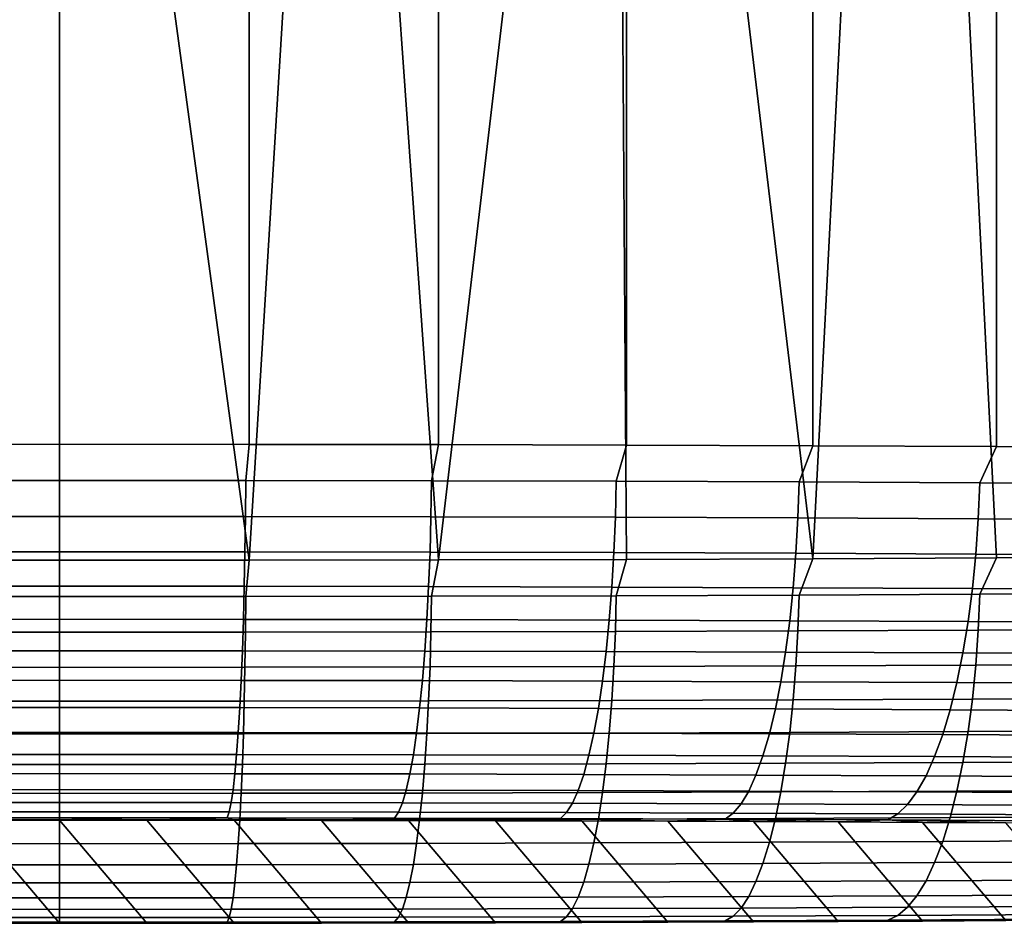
# Model space of a CAD drawing. Header units: metres. Extents: x -22 to 95, y -240 to 22.
# Tile 13 of 180: x -0.16 to 3.84, y -240.2 to -236.53. Entities that reach past the tile are written whole.
import ezdxf

# ---------------------------------------------------------------- set-up
doc = ezdxf.new("R2010")
doc.units = ezdxf.units.M
doc.layers.add('solid_10_151_013_XXX', color=7, linetype='CONTINUOUS')

msp = doc.modelspace()

# ---------------------------------------------------------------- linework, layer by layer
at = {"layer": 'solid_10_151_013_XXX'}
for points in [[(-0.770698, -238.258911, 304.060242), (0, -238.25853, 304.082245), (0, -43.979034, 300.691101), (-0.770699, -43.97942, 300.669067)], [(0, -238.25853, 304.082245), (0.770698, -238.258911, 304.060242), (0.770699, -43.97942, 300.669067), (0, -43.979034, 300.691101)], [(0.770698, -238.258911, 304.060242), (1.538883, -238.260071, 303.994263), (1.538884, -43.980572, 300.603119), (0.770699, -43.97942, 300.669067)], [(1.538883, -238.260071, 303.994263), (2.302048, -238.261978, 303.884552), (2.30205, -43.982487, 300.493408), (1.538884, -43.980572, 300.603119)], [(2.302048, -238.261978, 303.884552), (3.057704, -238.264648, 303.731476), (3.057706, -43.985157, 300.340302), (2.30205, -43.982487, 300.493408)], [(3.057704, -238.264648, 303.731476), (3.803387, -238.268066, 303.535492), (3.80339, -43.988579, 300.144318), (3.057706, -43.985157, 300.340302)], [(3.803387, -238.268066, 303.535492), (4.536664, -238.272232, 303.297272), (4.536667, -43.992737, 299.906097), (3.80339, -43.988579, 300.144318)], [(4.536664, -238.716049, 277.871338), (3.803387, -238.7202, 277.633118), (3.656909, -235.807556, 277.540161), (4.113829, -235.636139, 277.67453)], [(3.803387, -238.7202, 277.633118), (3.057704, -238.723618, 277.437134), (3.199547, -235.956726, 277.422638), (3.656909, -235.807556, 277.540161)], [(3.057704, -238.723618, 277.437134), (2.742328, -236.08432, 277.321686), (3.199547, -235.956726, 277.422638)], [(3.057704, -238.723618, 277.437134), (2.302048, -238.726288, 277.284058), (2.284673, -236.191238, 277.236816), (2.742328, -236.08432, 277.321686)], [(2.302048, -238.726288, 277.284058), (1.538883, -238.72821, 277.174347), (1.827057, -236.277924, 277.167786), (2.284673, -236.191238, 277.236816)], [(1.538883, -238.72821, 277.174347), (1.370112, -236.344772, 277.114441), (1.827057, -236.277924, 277.167786)], [(1.538883, -238.72821, 277.174347), (0.770698, -238.729355, 277.108368), (0.913279, -236.392258, 277.076508), (1.370112, -236.344772, 277.114441)], [(0.770698, -238.729355, 277.108368), (0.456367, -236.420654, 277.053772), (0.913279, -236.392258, 277.076508)], [(-0.456366, -236.420654, 277.053772), (0, -236.430099, 277.046234), (0, -238.729736, 277.086365), (-0.770698, -238.729355, 277.108368)], [(0.770698, -238.729355, 277.108368), (0, -238.729736, 277.086365), (0, -236.430099, 277.046234), (0.456367, -236.420654, 277.053772)], [(-0.756546, -238.406021, 304.056366), (0, -238.405655, 304.077606), (0, -238.25853, 304.082245), (-0.770698, -238.258911, 304.060242)], [(0, -238.405655, 304.077606), (0.756546, -238.406021, 304.056366), (0.770698, -238.258911, 304.060242), (0, -238.25853, 304.082245)], [(0.756546, -238.406021, 304.056366), (1.510712, -238.407135, 303.992767), (1.538883, -238.260071, 303.994263), (0.770698, -238.258911, 304.060242)], [(1.510712, -238.407135, 303.992767), (2.260124, -238.408981, 303.886993), (2.302048, -238.261978, 303.884552), (1.538883, -238.260071, 303.994263)], [(2.260124, -238.408981, 303.886993), (3.002425, -238.41156, 303.739349), (3.057704, -238.264648, 303.731476), (2.302048, -238.261978, 303.884552)], [(3.002425, -238.41156, 303.739349), (3.73528, -238.414856, 303.550354), (3.803387, -238.268066, 303.535492), (3.057704, -238.264648, 303.731476)], [(3.73528, -238.414856, 303.550354), (4.456382, -238.418869, 303.320526), (4.536664, -238.272232, 303.297272), (3.803387, -238.268066, 303.535492)], [(-0.755333, -238.552139, 304.037323), (0, -238.551773, 304.058502), (0, -238.405655, 304.077606), (-0.756546, -238.406021, 304.056366)], [(0.756546, -238.406021, 304.056366), (0, -238.405655, 304.077606), (0, -238.551773, 304.058502), (0.755333, -238.552139, 304.037323)], [(0.755333, -238.552139, 304.037323), (1.50829, -238.553253, 303.973816), (1.510712, -238.407135, 303.992767), (0.756546, -238.406021, 304.056366)], [(1.50829, -238.553253, 303.973816), (2.256501, -238.555084, 303.868225), (2.260124, -238.408981, 303.886993), (1.510712, -238.407135, 303.992767)], [(2.256501, -238.555084, 303.868225), (2.997613, -238.557663, 303.720825), (3.002425, -238.41156, 303.739349), (2.260124, -238.408981, 303.886993)], [(2.997613, -238.557663, 303.720825), (3.729292, -238.560959, 303.532104), (3.73528, -238.414856, 303.550354), (3.002425, -238.41156, 303.739349)], [(3.729292, -238.560959, 303.532104), (4.449238, -238.564957, 303.302673), (4.456382, -238.418869, 303.320526), (3.73528, -238.414856, 303.550354)], [(-0.753325, -238.695663, 304.004059), (0, -238.695297, 304.025177), (0, -238.551773, 304.058502), (-0.755333, -238.552139, 304.037323)], [(0.755333, -238.552139, 304.037323), (0, -238.551773, 304.058502), (0, -238.695297, 304.025177), (0.753325, -238.695663, 304.004059)], [(0.753325, -238.695663, 304.004059), (1.504279, -238.696777, 303.940735), (1.50829, -238.553253, 303.973816), (0.755333, -238.552139, 304.037323)], [(1.504279, -238.696777, 303.940735), (2.2505, -238.698608, 303.835388), (2.256501, -238.555084, 303.868225), (1.50829, -238.553253, 303.973816)], [(2.2505, -238.698608, 303.835388), (2.989641, -238.701172, 303.688385), (2.997613, -238.557663, 303.720825), (2.256501, -238.555084, 303.868225)], [(2.989641, -238.701172, 303.688385), (3.719375, -238.704468, 303.500183), (3.729292, -238.560959, 303.532104), (2.997613, -238.557663, 303.720825)], [(3.719375, -238.704468, 303.500183), (4.437407, -238.708466, 303.271362), (4.449238, -238.564957, 303.302673), (3.729292, -238.560959, 303.532104)], [(-0.750539, -238.835236, 303.956879), (0, -238.834869, 303.977936), (0, -238.695297, 304.025177), (-0.753325, -238.695663, 304.004059)], [(0.753325, -238.695663, 304.004059), (0, -238.695297, 304.025177), (0, -238.834869, 303.977936), (0.750539, -238.835236, 303.956879)], [(0.750539, -238.835236, 303.956879), (1.498717, -238.836334, 303.893799), (1.504279, -238.696777, 303.940735), (0.753325, -238.695663, 304.004059)], [(1.498717, -238.836334, 303.893799), (2.24218, -238.838165, 303.788849), (2.2505, -238.698608, 303.835388), (1.504279, -238.696777, 303.940735)], [(1.510712, -238.875137, 277.180969), (1.538883, -238.72821, 277.174347), (2.302048, -238.726288, 277.284058), (2.260124, -238.873291, 277.286774)], [(2.24218, -238.838165, 303.788849), (2.978587, -238.840729, 303.642395), (2.989641, -238.701172, 303.688385), (2.2505, -238.698608, 303.835388)], [(2.260124, -238.873291, 277.286774), (2.302048, -238.726288, 277.284058), (3.057704, -238.723618, 277.437134), (3.002425, -238.870712, 277.434387)], [(2.978587, -238.840729, 303.642395), (3.705623, -238.843994, 303.454865), (3.719375, -238.704468, 303.500183), (2.989641, -238.701172, 303.688385)], [(3.002425, -238.870712, 277.434387), (3.057704, -238.723618, 277.437134), (3.803387, -238.7202, 277.633118), (3.73528, -238.867416, 277.623413)], [(3.705623, -238.843994, 303.454865), (4.421, -238.847977, 303.226898), (4.437407, -238.708466, 303.271362), (3.719375, -238.704468, 303.500183)], [(3.73528, -238.867416, 277.623413), (3.803387, -238.7202, 277.633118), (4.536664, -238.716049, 277.871338), (4.456382, -238.863403, 277.85321)], [(0, -238.876617, 277.096161), (-0.756546, -238.876251, 277.117371), (-0.770698, -238.729355, 277.108368), (0, -238.729736, 277.086365)], [(0.756546, -238.876251, 277.117371), (0, -238.876617, 277.096161), (0, -238.729736, 277.086365), (0.770698, -238.729355, 277.108368)], [(0.756546, -238.876251, 277.117371), (0.770698, -238.729355, 277.108368), (1.538883, -238.72821, 277.174347), (1.510712, -238.875137, 277.180969)], [(-0.747004, -238.969498, 303.896271), (0, -238.969131, 303.917236), (0, -238.834869, 303.977936), (-0.750539, -238.835236, 303.956879)], [(0.750539, -238.835236, 303.956879), (0, -238.834869, 303.977936), (0, -238.969131, 303.917236), (0.747004, -238.969498, 303.896271)], [(0.747004, -238.969498, 303.896271), (1.491658, -238.970596, 303.833466), (1.498717, -238.836334, 303.893799), (0.750539, -238.835236, 303.956879)], [(1.491658, -238.970596, 303.833466), (2.231619, -238.972412, 303.729034), (2.24218, -238.838165, 303.788849), (1.498717, -238.836334, 303.893799)], [(2.231619, -238.972412, 303.729034), (2.964558, -238.97496, 303.583252), (2.978587, -238.840729, 303.642395), (2.24218, -238.838165, 303.788849)], [(2.964558, -238.97496, 303.583252), (3.68817, -238.978226, 303.396637), (3.705623, -238.843994, 303.454865), (2.978587, -238.840729, 303.642395)], [(3.68817, -238.978226, 303.396637), (4.400177, -238.982178, 303.169739), (4.421, -238.847977, 303.226898), (3.705623, -238.843994, 303.454865)], [(0, -239.021973, 277.120331), (-0.755333, -239.021606, 277.14151), (-0.756546, -238.876251, 277.117371), (0, -238.876617, 277.096161)], [(0.755333, -239.021606, 277.14151), (0, -239.021973, 277.120331), (0, -238.876617, 277.096161), (0.756546, -238.876251, 277.117371)], [(1.50829, -239.020493, 277.205017), (0.755333, -239.021606, 277.14151), (0.756546, -238.876251, 277.117371), (1.510712, -238.875137, 277.180969)], [(2.256501, -239.018646, 277.310638), (1.50829, -239.020493, 277.205017), (1.510712, -238.875137, 277.180969), (2.260124, -238.873291, 277.286774)], [(2.997613, -239.016083, 277.458008), (2.256501, -239.018646, 277.310638), (2.260124, -238.873291, 277.286774), (3.002425, -238.870712, 277.434387)], [(3.729292, -239.012787, 277.646729), (2.997613, -239.016083, 277.458008), (3.002425, -238.870712, 277.434387), (3.73528, -238.867416, 277.623413)], [(4.449238, -239.008789, 277.87616), (3.729292, -239.012787, 277.646729), (3.73528, -238.867416, 277.623413), (4.456382, -238.863403, 277.85321)], [(-0.742754, -239.097153, 303.822815), (0, -239.096786, 303.843628), (0, -238.969131, 303.917236), (-0.747004, -238.969498, 303.896271)], [(0.747004, -238.969498, 303.896271), (0, -238.969131, 303.917236), (0, -239.096786, 303.843628), (0.742754, -239.097153, 303.822815)], [(0.742754, -239.097153, 303.822815), (1.483171, -239.098236, 303.760345), (1.491658, -238.970596, 303.833466), (0.747004, -238.969498, 303.896271)], [(1.483171, -239.098236, 303.760345), (2.218921, -239.100052, 303.656494), (2.231619, -238.972412, 303.729034), (1.491658, -238.970596, 303.833466)], [(2.218921, -239.100052, 303.656494), (2.947689, -239.102585, 303.511566), (2.964558, -238.97496, 303.583252), (2.231619, -238.972412, 303.729034)], [(2.947689, -239.102585, 303.511566), (3.667183, -239.10582, 303.325989), (3.68817, -238.978226, 303.396637), (2.964558, -238.97496, 303.583252)], [(3.667183, -239.10582, 303.325989), (4.375139, -239.109756, 303.100372), (4.400177, -238.982178, 303.169739), (3.68817, -238.978226, 303.396637)], [(0, -239.164261, 277.15863), (-0.753325, -239.163895, 277.179779), (-0.755333, -239.021606, 277.14151), (0, -239.021973, 277.120331)], [(0.753325, -239.163895, 277.179779), (0, -239.164261, 277.15863), (0, -239.021973, 277.120331), (0.755333, -239.021606, 277.14151)], [(1.504279, -239.162781, 277.243103), (0.753325, -239.163895, 277.179779), (0.755333, -239.021606, 277.14151), (1.50829, -239.020493, 277.205017)], [(2.2505, -239.16095, 277.348419), (1.504279, -239.162781, 277.243103), (1.50829, -239.020493, 277.205017), (2.256501, -239.018646, 277.310638)], [(2.989641, -239.158386, 277.495422), (2.2505, -239.16095, 277.348419), (2.256501, -239.018646, 277.310638), (2.997613, -239.016083, 277.458008)], [(3.719375, -239.15509, 277.683655), (2.989641, -239.158386, 277.495422), (2.997613, -239.016083, 277.458008), (3.729292, -239.012787, 277.646729)], [(4.437407, -239.151093, 277.912476), (3.719375, -239.15509, 277.683655), (3.729292, -239.012787, 277.646729), (4.449238, -239.008789, 277.87616)], [(-0.737828, -239.216965, 303.737183), (0, -239.216614, 303.757874), (0, -239.096786, 303.843628), (-0.742754, -239.097153, 303.822815)], [(0.742754, -239.097153, 303.822815), (0, -239.096786, 303.843628), (0, -239.216614, 303.757874), (0.737828, -239.216965, 303.737183)], [(0.737828, -239.216965, 303.737183), (1.473336, -239.218048, 303.67514), (1.483171, -239.098236, 303.760345), (0.742754, -239.097153, 303.822815)], [(1.473336, -239.218048, 303.67514), (2.204207, -239.219849, 303.571991), (2.218921, -239.100052, 303.656494), (1.483171, -239.098236, 303.760345)], [(2.204207, -239.219849, 303.571991), (2.928143, -239.222366, 303.428009), (2.947689, -239.102585, 303.511566), (2.218921, -239.100052, 303.656494)], [(2.928143, -239.222366, 303.428009), (3.642866, -239.225586, 303.243683), (3.667183, -239.10582, 303.325989), (2.947689, -239.102585, 303.511566)], [(3.642866, -239.225586, 303.243683), (4.346128, -239.229492, 303.019562), (4.375139, -239.109756, 303.100372), (3.667183, -239.10582, 303.325989)], [(0, -239.302094, 277.210724), (-0.750539, -239.301727, 277.231781), (-0.753325, -239.163895, 277.179779), (0, -239.164261, 277.15863)], [(0.750539, -239.301727, 277.231781), (0, -239.302094, 277.210724), (0, -239.164261, 277.15863), (0.753325, -239.163895, 277.179779)], [(1.498717, -239.300629, 277.294861), (0.750539, -239.301727, 277.231781), (0.753325, -239.163895, 277.179779), (1.504279, -239.162781, 277.243103)], [(2.24218, -239.298798, 277.399811), (1.498717, -239.300629, 277.294861), (1.504279, -239.162781, 277.243103), (2.2505, -239.16095, 277.348419)], [(2.978587, -239.296234, 277.546265), (2.24218, -239.298798, 277.399811), (2.2505, -239.16095, 277.348419), (2.989641, -239.158386, 277.495422)], [(3.705623, -239.292969, 277.733795), (2.978587, -239.296234, 277.546265), (2.989641, -239.158386, 277.495422), (3.719375, -239.15509, 277.683655)], [(4.421, -239.288986, 277.961761), (3.705623, -239.292969, 277.733795), (3.719375, -239.15509, 277.683655), (4.437407, -239.151093, 277.912476)], [(-0.732276, -239.327789, 303.640228), (0, -239.327438, 303.660767), (0, -239.216614, 303.757874), (-0.737828, -239.216965, 303.737183)], [(0.737828, -239.216965, 303.737183), (0, -239.216614, 303.757874), (0, -239.327438, 303.660767), (0.732276, -239.327789, 303.640228)], [(0.732276, -239.327789, 303.640228), (1.462248, -239.328873, 303.578674), (1.473336, -239.218048, 303.67514), (0.737828, -239.216965, 303.737183)], [(1.462248, -239.328873, 303.578674), (2.18762, -239.330658, 303.476288), (2.204207, -239.219849, 303.571991), (1.473336, -239.218048, 303.67514)], [(2.18762, -239.330658, 303.476288), (2.906108, -239.333145, 303.333374), (2.928143, -239.222366, 303.428009), (2.204207, -239.219849, 303.571991)], [(2.906108, -239.333145, 303.333374), (3.615453, -239.336349, 303.150421), (3.642866, -239.225586, 303.243683), (2.928143, -239.222366, 303.428009)], [(3.615453, -239.336349, 303.150421), (4.313422, -239.340225, 302.928009), (4.346128, -239.229492, 303.019562), (3.642866, -239.225586, 303.243683)], [(0, -239.434158, 277.276093), (-0.747004, -239.433792, 277.297028), (-0.750539, -239.301727, 277.231781), (0, -239.302094, 277.210724)], [(0.747004, -239.433792, 277.297028), (0, -239.434158, 277.276093), (0, -239.302094, 277.210724), (0.750539, -239.301727, 277.231781)], [(1.491658, -239.432693, 277.359833), (0.747004, -239.433792, 277.297028), (0.750539, -239.301727, 277.231781), (1.498717, -239.300629, 277.294861)], [(2.231619, -239.430862, 277.464294), (1.491658, -239.432693, 277.359833), (1.498717, -239.300629, 277.294861), (2.24218, -239.298798, 277.399811)], [(2.964558, -239.428329, 277.610046), (2.231619, -239.430862, 277.464294), (2.24218, -239.298798, 277.399811), (2.978587, -239.296234, 277.546265)], [(3.68817, -239.425064, 277.796692), (2.964558, -239.428329, 277.610046), (2.978587, -239.296234, 277.546265), (3.705623, -239.292969, 277.733795)], [(4.400177, -239.421112, 278.02359), (3.68817, -239.425064, 277.796692), (3.705623, -239.292969, 277.733795), (4.421, -239.288986, 277.961761)], [(-0.72615, -239.428558, 303.532898), (0, -239.428207, 303.553253), (0, -239.327438, 303.660767), (-0.732276, -239.327789, 303.640228)], [(0.732276, -239.327789, 303.640228), (0, -239.327438, 303.660767), (0, -239.428207, 303.553253), (0.72615, -239.428558, 303.532898)], [(0.72615, -239.428558, 303.532898), (1.450016, -239.429626, 303.471832), (1.462248, -239.328873, 303.578674), (0.732276, -239.327789, 303.640228)], [(1.450016, -239.429626, 303.471832), (2.169319, -239.431396, 303.3703), (2.18762, -239.330658, 303.476288), (1.462248, -239.328873, 303.578674)], [(2.169319, -239.431396, 303.3703), (2.881797, -239.433868, 303.228607), (2.906108, -239.333145, 303.333374), (2.18762, -239.330658, 303.476288)], [(2.881797, -239.433868, 303.228607), (3.585208, -239.437042, 303.04718), (3.615453, -239.336349, 303.150421), (2.906108, -239.333145, 303.333374)], [(3.585208, -239.437042, 303.04718), (4.277338, -239.440887, 302.82663), (4.313422, -239.340225, 302.928009), (3.615453, -239.336349, 303.150421)], [(0, -239.559158, 277.354095), (-0.742754, -239.558807, 277.374908), (-0.747004, -239.433792, 277.297028), (0, -239.434158, 277.276093)], [(-0.71951, -239.51828, 303.416199), (0, -239.517929, 303.436371), (0, -239.428207, 303.553253), (-0.72615, -239.428558, 303.532898)], [(0.72615, -239.428558, 303.532898), (0, -239.428207, 303.553253), (0, -239.517929, 303.436371), (0.71951, -239.51828, 303.416199)], [(0.742754, -239.558807, 277.374908), (0, -239.559158, 277.354095), (0, -239.434158, 277.276093), (0.747004, -239.433792, 277.297028)], [(0.71951, -239.51828, 303.416199), (1.436756, -239.519348, 303.355713), (1.450016, -239.429626, 303.471832), (0.72615, -239.428558, 303.532898)], [(1.483171, -239.557709, 277.437378), (0.742754, -239.558807, 277.374908), (0.747004, -239.433792, 277.297028), (1.491658, -239.432693, 277.359833)], [(1.436756, -239.519348, 303.355713), (2.149482, -239.521103, 303.255096), (2.169319, -239.431396, 303.3703), (1.450016, -239.429626, 303.471832)], [(2.218921, -239.555893, 277.541229), (1.483171, -239.557709, 277.437378), (1.491658, -239.432693, 277.359833), (2.231619, -239.430862, 277.464294)], [(2.149482, -239.521103, 303.255096), (2.855445, -239.523544, 303.114716), (2.881797, -239.433868, 303.228607), (2.169319, -239.431396, 303.3703)], [(2.947689, -239.553375, 277.686157), (2.218921, -239.555893, 277.541229), (2.231619, -239.430862, 277.464294), (2.964558, -239.428329, 277.610046)], [(2.855445, -239.523544, 303.114716), (3.552423, -239.526688, 302.934937), (3.585208, -239.437042, 303.04718), (2.881797, -239.433868, 303.228607)], [(3.667183, -239.550125, 277.871735), (2.947689, -239.553375, 277.686157), (2.964558, -239.428329, 277.610046), (3.68817, -239.425064, 277.796692)], [(3.552423, -239.526688, 302.934937), (4.238225, -239.530502, 302.7164), (4.277338, -239.440887, 302.82663), (3.585208, -239.437042, 303.04718)], [(4.375139, -239.546188, 278.097351), (3.667183, -239.550125, 277.871735), (3.68817, -239.425064, 277.796692), (4.400177, -239.421112, 278.02359)], [(-0.71242, -239.596115, 303.29129), (0, -239.595764, 303.311279), (0, -239.517929, 303.436371), (-0.71951, -239.51828, 303.416199)], [(0.71951, -239.51828, 303.416199), (0, -239.517929, 303.436371), (0, -239.595764, 303.311279), (0.71242, -239.596115, 303.29129)], [(0.71242, -239.596115, 303.29129), (1.422598, -239.597153, 303.231384), (1.436756, -239.519348, 303.355713), (0.71951, -239.51828, 303.416199)], [(1.422598, -239.597153, 303.231384), (2.1283, -239.598892, 303.131775), (2.149482, -239.521103, 303.255096), (1.436756, -239.519348, 303.355713)], [(2.1283, -239.598892, 303.131775), (2.827306, -239.601318, 302.992767), (2.855445, -239.523544, 303.114716), (2.149482, -239.521103, 303.255096)], [(2.827306, -239.601318, 302.992767), (3.517416, -239.604431, 302.814758), (3.552423, -239.526688, 302.934937), (2.855445, -239.523544, 303.114716)], [(3.517416, -239.604431, 302.814758), (4.196458, -239.6082, 302.598358), (4.238225, -239.530502, 302.7164), (3.552423, -239.526688, 302.934937)], [(0, -239.675919, 277.44397), (-0.737828, -239.675552, 277.464661), (-0.742754, -239.558807, 277.374908), (0, -239.559158, 277.354095)], [(0.737828, -239.675552, 277.464661), (0, -239.675919, 277.44397), (0, -239.559158, 277.354095), (0.742754, -239.558807, 277.374908)], [(1.473336, -239.674469, 277.526703), (0.737828, -239.675552, 277.464661), (0.742754, -239.558807, 277.374908), (1.483171, -239.557709, 277.437378)], [(2.204207, -239.672668, 277.629883), (1.473336, -239.674469, 277.526703), (1.483171, -239.557709, 277.437378), (2.218921, -239.555893, 277.541229)], [(2.928143, -239.670166, 277.773834), (2.204207, -239.672668, 277.629883), (2.218921, -239.555893, 277.541229), (2.947689, -239.553375, 277.686157)], [(3.642866, -239.666946, 277.958191), (2.928143, -239.670166, 277.773834), (2.947689, -239.553375, 277.686157), (3.667183, -239.550125, 277.871735)], [(4.346128, -239.663025, 278.182312), (3.642866, -239.666946, 277.958191), (3.667183, -239.550125, 277.871735), (4.375139, -239.546188, 278.097351)], [(-0.704947, -239.661285, 303.159332), (0, -239.660294, 303.180603), (0, -239.595764, 303.311279), (-0.71242, -239.596115, 303.29129)], [(0.71242, -239.596115, 303.29129), (0, -239.595764, 303.311279), (0, -239.660294, 303.180603), (0.704947, -239.661285, 303.159332)], [(0.704947, -239.661285, 303.159332), (1.407677, -239.662323, 303.100067), (1.422598, -239.597153, 303.231384), (0.71242, -239.596115, 303.29129)], [(1.407677, -239.662323, 303.100067), (2.105977, -239.664047, 303.001495), (2.1283, -239.598892, 303.131775), (1.422598, -239.597153, 303.231384)], [(2.105977, -239.664047, 303.001495), (2.797651, -239.666443, 302.863953), (2.827306, -239.601318, 302.992767), (2.1283, -239.598892, 303.131775)], [(2.797651, -239.666443, 302.863953), (3.480522, -239.669525, 302.687836), (3.517416, -239.604431, 302.814758), (2.827306, -239.601318, 302.992767)], [(3.480522, -239.669525, 302.687836), (4.152443, -239.673248, 302.473694), (4.196458, -239.6082, 302.598358), (3.517416, -239.604431, 302.814758)], [(0, -239.783295, 277.544891), (-0.732276, -239.782928, 277.56543), (-0.737828, -239.675552, 277.464661), (0, -239.675919, 277.44397)], [(-0.697165, -239.713181, 303.021637), (0, -239.712296, 303.042877), (0, -239.660294, 303.180603), (-0.704947, -239.661285, 303.159332)], [(0.704947, -239.661285, 303.159332), (0, -239.660294, 303.180603), (0, -239.712296, 303.042877), (0.697165, -239.713181, 303.021637)], [(0.732276, -239.782928, 277.56543), (0, -239.783295, 277.544891), (0, -239.675919, 277.44397), (0.737828, -239.675552, 277.464661)], [(0.697165, -239.713181, 303.021637), (1.392137, -239.714203, 302.963043), (1.407677, -239.662323, 303.100067), (0.704947, -239.661285, 303.159332)], [(1.462248, -239.78186, 277.626984), (0.732276, -239.782928, 277.56543), (0.737828, -239.675552, 277.464661), (1.473336, -239.674469, 277.526703)], [(1.392137, -239.714203, 302.963043), (2.082728, -239.715912, 302.86557), (2.105977, -239.664047, 303.001495), (1.407677, -239.662323, 303.100067)], [(2.18762, -239.780075, 277.72937), (1.462248, -239.78186, 277.626984), (1.473336, -239.674469, 277.526703), (2.204207, -239.672668, 277.629883)], [(2.082728, -239.715912, 302.86557), (2.766767, -239.718277, 302.729523), (2.797651, -239.666443, 302.863953), (2.105977, -239.664047, 303.001495)], [(2.906108, -239.777573, 277.872284), (2.18762, -239.780075, 277.72937), (2.204207, -239.672668, 277.629883), (2.928143, -239.670166, 277.773834)], [(2.766767, -239.718277, 302.729523), (3.4421, -239.721329, 302.555328), (3.480522, -239.669525, 302.687836), (2.797651, -239.666443, 302.863953)], [(3.615453, -239.774384, 278.055237), (2.906108, -239.777573, 277.872284), (2.928143, -239.670166, 277.773834), (3.642866, -239.666946, 277.958191)], [(3.4421, -239.721329, 302.555328), (4.106603, -239.725021, 302.343567), (4.152443, -239.673248, 302.473694), (3.480522, -239.669525, 302.687836)], [(4.313422, -239.770493, 278.277649), (3.615453, -239.774384, 278.055237), (3.642866, -239.666946, 277.958191), (4.346128, -239.663025, 278.182312)], [(-0.689148, -239.751297, 302.879547), (0, -239.750549, 302.900757), (0, -239.712296, 303.042877), (-0.697165, -239.713181, 303.021637)], [(0.697165, -239.713181, 303.021637), (0, -239.712296, 303.042877), (0, -239.750549, 302.900757), (0.689148, -239.751297, 302.879547)], [(0.689148, -239.751297, 302.879547), (1.376128, -239.752304, 302.821594), (1.392137, -239.714203, 302.963043), (0.697165, -239.713181, 303.021637)], [(1.376128, -239.752304, 302.821594), (2.058778, -239.753983, 302.72525), (2.082728, -239.715912, 302.86557), (1.392137, -239.714203, 302.963043)], [(2.058778, -239.753983, 302.72525), (2.734951, -239.756332, 302.590759), (2.766767, -239.718277, 302.729523), (2.082728, -239.715912, 302.86557)], [(2.734951, -239.756332, 302.590759), (3.402518, -239.759338, 302.418579), (3.4421, -239.721329, 302.555328), (2.766767, -239.718277, 302.729523)], [(3.402518, -239.759338, 302.418579), (4.05938, -239.763, 302.209259), (4.106603, -239.725021, 302.343567), (3.4421, -239.721329, 302.555328)], [(-0.680974, -239.775269, 302.734375), (0, -239.774689, 302.755524), (0, -239.750549, 302.900757), (-0.689148, -239.751297, 302.879547)], [(0.689148, -239.751297, 302.879547), (0, -239.750549, 302.900757), (0, -239.774689, 302.755524), (0.680974, -239.775269, 302.734375)], [(0.680974, -239.775269, 302.734375), (1.359806, -239.77626, 302.677124), (1.376128, -239.752304, 302.821594), (0.689148, -239.751297, 302.879547)], [(1.359806, -239.77626, 302.677124), (2.034359, -239.777924, 302.581909), (2.058778, -239.753983, 302.72525), (1.376128, -239.752304, 302.821594)], [(2.034359, -239.777924, 302.581909), (2.702511, -239.780243, 302.449036), (2.734951, -239.756332, 302.590759), (2.058778, -239.753983, 302.72525)], [(2.702511, -239.780243, 302.449036), (3.36216, -239.783218, 302.2789), (3.402518, -239.759338, 302.418579), (2.734951, -239.756332, 302.590759)], [(3.36216, -239.783218, 302.2789), (4.01123, -239.786819, 302.072052), (4.05938, -239.763, 302.209259), (3.402518, -239.759338, 302.418579)], [(0, -239.880249, 277.655853), (-0.72615, -239.879883, 277.676208), (-0.732276, -239.782928, 277.56543), (0, -239.783295, 277.544891)], [(-0.709123, -239.784851, 302.587677), (-0.354621, -240.203247, 278.617554), (0, -240.203339, 278.612305), (-0.35462, -239.784576, 302.603424)], [(0, -239.774689, 302.755524), (-0.680974, -239.775269, 302.734375), (-0.35462, -239.784576, 302.603424), (0, -239.784485, 302.608673)], [(-0.35462, -239.784576, 302.603424), (0, -240.203339, 278.612305), (0.35462, -240.203247, 278.617554), (0, -239.784485, 302.608673)], [(0, -239.774689, 302.755524), (0, -239.784485, 302.608673), (0.354621, -239.784576, 302.603424)], [(0.680974, -239.775269, 302.734375), (0, -239.774689, 302.755524), (0.354621, -239.784576, 302.603424)], [(0.72615, -239.879883, 277.676208), (0, -239.880249, 277.655853), (0, -239.783295, 277.544891), (0.732276, -239.782928, 277.56543)], [(0.709123, -240.202972, 278.63327), (0.354621, -239.784576, 302.603424), (0, -239.784485, 302.608673), (0.35462, -240.203247, 278.617554)], [(0.680974, -239.775269, 302.734375), (0.354621, -239.784576, 302.603424), (0.709124, -239.784851, 302.587677)], [(1.063555, -240.202515, 278.659546), (0.709124, -239.784851, 302.587677), (0.354621, -239.784576, 302.603424), (0.709123, -240.202972, 278.63327)], [(0.680974, -239.775269, 302.734375), (0.709124, -239.784851, 302.587677), (1.063556, -239.785309, 302.561432)], [(0.680974, -239.775269, 302.734375), (1.063556, -239.785309, 302.561432), (1.359806, -239.77626, 302.677124)], [(1.417181, -240.201874, 278.696289), (1.063556, -239.785309, 302.561432), (0.709124, -239.784851, 302.587677), (1.063555, -240.202515, 278.659546)], [(1.450016, -239.878815, 277.737274), (0.72615, -239.879883, 277.676208), (0.732276, -239.782928, 277.56543), (1.462248, -239.78186, 277.626984)], [(1.359806, -239.77626, 302.677124), (1.063556, -239.785309, 302.561432), (1.417182, -239.78595, 302.524689)], [(1.769779, -240.20105, 278.74353), (1.417182, -239.78595, 302.524689), (1.063556, -239.785309, 302.561432), (1.417181, -240.201874, 278.696289)], [(1.359806, -239.77626, 302.677124), (1.417182, -239.78595, 302.524689), (1.769779, -239.786774, 302.477448)], [(1.359806, -239.77626, 302.677124), (1.769779, -239.786774, 302.477448), (2.034359, -239.777924, 302.581909)], [(2.120815, -240.200043, 278.801178), (1.769779, -239.786774, 302.477448), (1.417182, -239.78595, 302.524689), (1.769779, -240.20105, 278.74353)], [(2.169319, -239.877045, 277.838806), (1.450016, -239.878815, 277.737274), (1.462248, -239.78186, 277.626984), (2.18762, -239.780075, 277.72937)], [(2.034359, -239.777924, 302.581909), (1.769779, -239.786774, 302.477448), (2.120815, -239.787781, 302.4198)], [(2.469925, -240.198853, 278.869202), (2.120815, -239.787781, 302.4198), (1.769779, -239.786774, 302.477448), (2.120815, -240.200043, 278.801178)], [(2.034359, -239.777924, 302.581909), (2.120815, -239.787781, 302.4198), (2.469925, -239.788956, 302.351746)], [(2.034359, -239.777924, 302.581909), (2.469925, -239.788956, 302.351746), (2.702511, -239.780243, 302.449036)], [(2.816856, -240.197479, 278.947571), (2.469925, -239.788956, 302.351746), (2.120815, -239.787781, 302.4198), (2.469925, -240.198853, 278.869202)], [(2.881797, -239.874573, 277.980499), (2.169319, -239.877045, 277.838806), (2.18762, -239.780075, 277.72937), (2.906108, -239.777573, 277.872284)], [(2.702511, -239.780243, 302.449036), (2.469925, -239.788956, 302.351746), (2.816856, -239.790329, 302.273407)], [(3.161236, -240.195938, 279.036133), (2.816856, -239.790329, 302.273407), (2.469925, -239.788956, 302.351746), (2.816856, -240.197479, 278.947571)], [(2.702511, -239.780243, 302.449036), (2.816856, -239.790329, 302.273407), (3.161236, -239.79187, 302.184845)], [(2.702511, -239.780243, 302.449036), (3.161236, -239.79187, 302.184845), (3.36216, -239.783218, 302.2789)], [(3.502923, -240.194214, 279.134888), (3.161236, -239.79187, 302.184845), (2.816856, -239.790329, 302.273407), (3.161236, -240.195938, 279.036133)], [(3.585208, -239.871414, 278.161926), (2.881797, -239.874573, 277.980499), (2.906108, -239.777573, 277.872284), (3.615453, -239.774384, 278.055237)], [(3.36216, -239.783218, 302.2789), (3.161236, -239.79187, 302.184845), (3.502923, -239.793594, 302.08609)], [(3.841543, -240.192322, 279.243744), (3.502923, -239.793594, 302.08609), (3.161236, -239.79187, 302.184845), (3.502923, -240.194214, 279.134888)], [(3.36216, -239.783218, 302.2789), (3.502923, -239.793594, 302.08609), (3.841542, -239.795502, 301.977234)], [(3.36216, -239.783218, 302.2789), (3.841542, -239.795502, 301.977234), (4.01123, -239.786819, 302.072052)], [(4.176783, -240.190247, 279.362549), (3.841542, -239.795502, 301.977234), (3.502923, -239.793594, 302.08609), (3.841543, -240.192322, 279.243744)], [(4.277338, -239.867554, 278.382477), (3.585208, -239.871414, 278.161926), (3.615453, -239.774384, 278.055237), (4.313422, -239.770493, 278.277649)], [(0, -239.965836, 277.775787), (-0.71951, -239.965485, 277.795959), (-0.72615, -239.879883, 277.676208), (0, -239.880249, 277.655853)], [(0.71951, -239.965485, 277.795959), (0, -239.965836, 277.775787), (0, -239.880249, 277.655853), (0.72615, -239.879883, 277.676208)], [(1.436756, -239.964432, 277.856476), (0.71951, -239.965485, 277.795959), (0.72615, -239.879883, 277.676208), (1.450016, -239.878815, 277.737274)], [(2.149482, -239.962677, 277.957062), (1.436756, -239.964432, 277.856476), (1.450016, -239.878815, 277.737274), (2.169319, -239.877045, 277.838806)], [(2.855445, -239.96022, 278.097473), (2.149482, -239.962677, 277.957062), (2.169319, -239.877045, 277.838806), (2.881797, -239.874573, 277.980499)], [(3.552423, -239.957092, 278.277222), (2.855445, -239.96022, 278.097473), (2.881797, -239.874573, 277.980499), (3.585208, -239.871414, 278.161926)], [(4.238225, -239.953278, 278.495789), (3.552423, -239.957092, 278.277222), (3.585208, -239.871414, 278.161926), (4.277338, -239.867554, 278.382477)], [(0, -240.039261, 277.903534), (-0.71242, -240.03891, 277.923523), (-0.71951, -239.965485, 277.795959), (0, -239.965836, 277.775787)], [(0.71242, -240.03891, 277.923523), (0, -240.039261, 277.903534), (0, -239.965836, 277.775787), (0.71951, -239.965485, 277.795959)], [(1.422598, -240.037857, 277.983429), (0.71242, -240.03891, 277.923523), (0.71951, -239.965485, 277.795959), (1.436756, -239.964432, 277.856476)], [(2.1283, -240.036118, 278.083038), (1.422598, -240.037857, 277.983429), (1.436756, -239.964432, 277.856476), (2.149482, -239.962677, 277.957062)], [(2.827306, -240.033691, 278.222046), (2.1283, -240.036118, 278.083038), (2.149482, -239.962677, 277.957062), (2.855445, -239.96022, 278.097473)], [(3.517416, -240.030594, 278.400055), (2.827306, -240.033691, 278.222046), (2.855445, -239.96022, 278.097473), (3.552423, -239.957092, 278.277222)], [(4.196458, -240.02681, 278.616455), (3.517416, -240.030594, 278.400055), (3.552423, -239.957092, 278.277222), (4.238225, -239.953278, 278.495789)], [(0, -240.099777, 278.037903), (-0.704947, -240.099442, 278.057678), (-0.71242, -240.03891, 277.923523), (0, -240.039261, 277.903534)], [(0.704947, -240.099442, 278.057678), (0, -240.099777, 278.037903), (0, -240.039261, 277.903534), (0.71242, -240.03891, 277.923523)], [(1.407677, -240.098404, 278.116943), (0.704947, -240.099442, 278.057678), (0.71242, -240.03891, 277.923523), (1.422598, -240.037857, 277.983429)], [(2.105977, -240.09668, 278.215515), (1.407677, -240.098404, 278.116943), (1.422598, -240.037857, 277.983429), (2.1283, -240.036118, 278.083038)], [(2.797651, -240.094284, 278.353058), (2.105977, -240.09668, 278.215515), (2.1283, -240.036118, 278.083038), (2.827306, -240.033691, 278.222046)], [(3.480522, -240.091202, 278.529175), (2.797651, -240.094284, 278.353058), (2.827306, -240.033691, 278.222046), (3.517416, -240.030594, 278.400055)], [(4.152443, -240.087479, 278.743317), (3.480522, -240.091202, 278.529175), (3.517416, -240.030594, 278.400055), (4.196458, -240.02681, 278.616455)], [(0, -240.146835, 278.177521), (-0.697165, -240.1465, 278.197083), (-0.704947, -240.099442, 278.057678), (0, -240.099777, 278.037903)], [(0.697165, -240.1465, 278.197083), (0, -240.146835, 278.177521), (0, -240.099777, 278.037903), (0.704947, -240.099442, 278.057678)], [(1.392137, -240.145477, 278.255707), (0.697165, -240.1465, 278.197083), (0.704947, -240.099442, 278.057678), (1.407677, -240.098404, 278.116943)], [(2.082728, -240.143768, 278.35318), (1.392137, -240.145477, 278.255707), (1.407677, -240.098404, 278.116943), (2.105977, -240.09668, 278.215515)], [(2.766767, -240.141403, 278.489227), (2.082728, -240.143768, 278.35318), (2.105977, -240.09668, 278.215515), (2.797651, -240.094284, 278.353058)], [(3.4421, -240.138351, 278.663391), (2.766767, -240.141403, 278.489227), (2.797651, -240.094284, 278.353058), (3.480522, -240.091202, 278.529175)], [(4.106603, -240.134659, 278.875153), (3.4421, -240.138351, 278.663391), (3.480522, -240.091202, 278.529175), (4.152443, -240.087479, 278.743317)], [(0, -240.179962, 278.321106), (-0.689148, -240.179626, 278.340424), (-0.697165, -240.1465, 278.197083), (0, -240.146835, 278.177521)], [(0.689148, -240.179626, 278.340424), (0, -240.179962, 278.321106), (0, -240.146835, 278.177521), (0.697165, -240.1465, 278.197083)], [(1.376128, -240.178619, 278.398376), (0.689148, -240.179626, 278.340424), (0.697165, -240.1465, 278.197083), (1.392137, -240.145477, 278.255707)], [(2.058778, -240.176941, 278.49472), (1.376128, -240.178619, 278.398376), (1.392137, -240.145477, 278.255707), (2.082728, -240.143768, 278.35318)], [(2.734951, -240.174591, 278.629211), (2.058778, -240.176941, 278.49472), (2.082728, -240.143768, 278.35318), (2.766767, -240.141403, 278.489227)], [(3.402518, -240.171585, 278.801392), (2.734951, -240.174591, 278.629211), (2.766767, -240.141403, 278.489227), (3.4421, -240.138351, 278.663391)], [(4.05938, -240.167923, 279.010712), (3.402518, -240.171585, 278.801392), (3.4421, -240.138351, 278.663391), (4.106603, -240.134659, 278.875153)], [(0, -240.198853, 278.467255), (-0.680974, -240.198517, 278.486328), (-0.689148, -240.179626, 278.340424), (0, -240.179962, 278.321106)], [(0, -240.198853, 278.467255), (-0.354621, -240.203247, 278.617554), (-0.680974, -240.198517, 278.486328)], [(0, -240.198853, 278.467255), (0, -240.203339, 278.612305), (-0.354621, -240.203247, 278.617554)], [(0.680974, -240.198517, 278.486328), (0, -240.198853, 278.467255), (0, -240.179962, 278.321106), (0.689148, -240.179626, 278.340424)], [(0, -240.198853, 278.467255), (0.680974, -240.198517, 278.486328), (0.35462, -240.203247, 278.617554), (0, -240.203339, 278.612305)], [(0.680974, -240.198517, 278.486328), (0.709123, -240.202972, 278.63327), (0.35462, -240.203247, 278.617554)], [(1.359806, -240.19751, 278.543579), (0.680974, -240.198517, 278.486328), (0.689148, -240.179626, 278.340424), (1.376128, -240.178619, 278.398376)], [(0.680974, -240.198517, 278.486328), (1.359806, -240.19751, 278.543579), (1.063555, -240.202515, 278.659546), (0.709123, -240.202972, 278.63327)], [(1.359806, -240.19751, 278.543579), (1.417181, -240.201874, 278.696289), (1.063555, -240.202515, 278.659546)], [(2.034359, -240.195847, 278.638824), (1.359806, -240.19751, 278.543579), (1.376128, -240.178619, 278.398376), (2.058778, -240.176941, 278.49472)], [(1.359806, -240.19751, 278.543579), (2.034359, -240.195847, 278.638824), (1.769779, -240.20105, 278.74353), (1.417181, -240.201874, 278.696289)], [(2.034359, -240.195847, 278.638824), (2.120815, -240.200043, 278.801178), (1.769779, -240.20105, 278.74353)], [(2.702511, -240.193527, 278.771698), (2.034359, -240.195847, 278.638824), (2.058778, -240.176941, 278.49472), (2.734951, -240.174591, 278.629211)], [(2.034359, -240.195847, 278.638824), (2.702511, -240.193527, 278.771698), (2.469925, -240.198853, 278.869202), (2.120815, -240.200043, 278.801178)], [(2.702511, -240.193527, 278.771698), (2.816856, -240.197479, 278.947571), (2.469925, -240.198853, 278.869202)], [(3.36216, -240.190567, 278.941833), (2.702511, -240.193527, 278.771698), (2.734951, -240.174591, 278.629211), (3.402518, -240.171585, 278.801392)], [(3.36216, -240.190567, 278.941833), (2.816856, -240.197479, 278.947571), (2.702511, -240.193527, 278.771698)], [(3.36216, -240.190567, 278.941833), (3.161236, -240.195938, 279.036133), (2.816856, -240.197479, 278.947571)], [(3.36216, -240.190567, 278.941833), (3.502923, -240.194214, 279.134888), (3.161236, -240.195938, 279.036133)], [(4.01123, -240.186951, 279.148682), (3.36216, -240.190567, 278.941833), (3.402518, -240.171585, 278.801392), (4.05938, -240.167923, 279.010712)], [(4.01123, -240.186951, 279.148682), (3.502923, -240.194214, 279.134888), (3.36216, -240.190567, 278.941833)], [(4.01123, -240.186951, 279.148682), (3.841543, -240.192322, 279.243744), (3.502923, -240.194214, 279.134888)]]:
    msp.add_3dface(points, dxfattribs=at)

doc.saveas('drawing.dxf')
